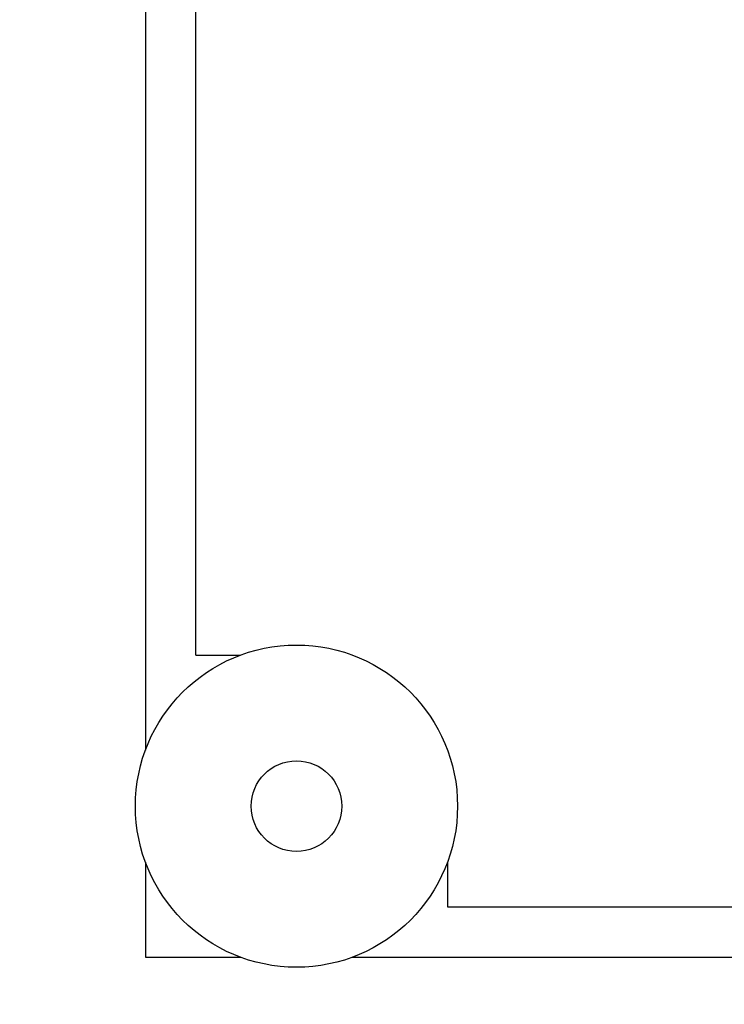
# Model space of a CAD drawing. Header units: millimetres. Extents: x -289 to 305, y -210 to 210.
# Tile 34 of 79: x -64.359 to -63.359, y 135.854 to 137.251. Entities that reach past the tile are written whole.
import ezdxf

# ---------------------------------------------------------------- set-up
doc = ezdxf.new("R2010")
doc.units = ezdxf.units.MM

# ---------------------------------------------------------------- blocks, each defined once
blk = doc.blocks.new('DTL0022')
at = {"color": 3, "linetype": 'Continuous'}
for p, q in [((-267, -65.113525), (-267, -138.886474)), ((-266, -137), (-266, -67)), ((-266, -137), (-265.113556, -137)), ((-267, -141.113525), (-267, -143)), ((-261, -141.113525), (-261, -142)), ((-261, -142), (-233, -142)), ((-267, -143), (-265.113556, -143)), ((-262.886444, -143), (-231.113556, -143))]:
    blk.add_line(p, q, dxfattribs=at)
for radius in [3.2, 0.9]:
    blk.add_circle((-264, -140), radius, dxfattribs=at)

msp = doc.modelspace()

# ---------------------------------------------------------------- linework, layer by layer
at = {"color": 7, "linetype": 'Continuous'}
msp.add_arc((-45.1089, 146.1347), 27.3409, 195, 165, dxfattribs=at)

# ---------------------------------------------------------------- block references
at = {"color": 7, "xscale": 0.071428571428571, "yscale": 0.071428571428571, "zscale": 0.071428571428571}
msp.add_blockref('DTL0022', (-45.1089, 146.1347), dxfattribs=at)

doc.saveas('drawing.dxf')
